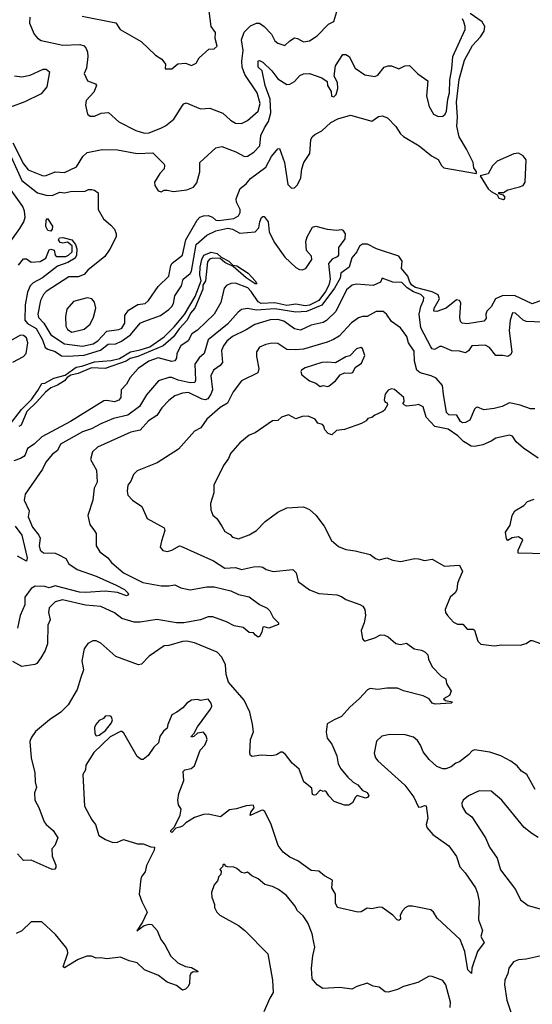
# Model space of a CAD drawing. Extents: x 1678759 to 1859541, y 384609 to 522867.
# Tile 126 of 256: x 1775160 to 1778546, y 440057 to 446559. Entities that reach past the tile are written whole.
import ezdxf

# ---------------------------------------------------------------- set-up
doc = ezdxf.new("R2010")
doc.units = 0

msp = doc.modelspace()

# ---------------------------------------------------------------- linework, layer by layer
at = {"layer": '0CON20XD'}
for points in [[(1775572.5, 446582.5), (1775795, 446538.8), (1775823.2, 446493.2), (1775963.3, 446415), (1776056.7, 446325), (1776097.7, 446297.7), (1776122.5, 446265), (1776120, 446235), (1776165.5, 446234.5), (1776205, 446267.5), (1776255, 446272.5), (1776295, 446257.5), (1776325, 446272.5), (1776345, 446307.5), (1776410, 446365), (1776445, 446367.5), (1776463.3, 446385), (1776451.2, 446435), (1776452.5, 446475), (1776424.3, 446515), (1776405.9, 446665.9)], [(1775070.9, 445725), (1775175, 445497.8), (1775277.8, 445415), (1775335, 445399.8), (1775375, 445398.8), (1775425, 445419.7), (1775455, 445416.6), (1775495, 445425.3), (1775592.6, 445427.4), (1775615, 445436.7), (1775637.1, 445437.1), (1775655, 445433.8), (1775678, 445415), (1775678.1, 445305), (1775713.4, 445243.4), (1775762.8, 445202.8), (1775785.2, 445175.2), (1775797.1, 445145), (1775796.6, 445125), (1775756, 445044), (1775723.3, 444995), (1775610.4, 444905), (1775585, 444877.3), (1775545, 444861.6), (1775485, 444861.5), (1775333.8, 444765), (1775316.2, 444745), (1775296.2, 444705), (1775279.3, 444615), (1775285, 444591.9), (1775320, 444555), (1775365, 444478.5), (1775455, 444417.5), (1775575, 444402.9), (1775645, 444418.9), (1775675, 444437.3), (1775735, 444502.8), (1775815, 444513.1), (1775835, 444522.1), (1775855.3, 444555), (1775853.3, 444605), (1775878.9, 444641.1), (1775940.9, 444679.1), (1775988, 444685), (1776011.1, 444705), (1776074, 444796), (1776144.3, 444865), (1776159.2, 444935), (1776168, 444952), (1776235, 445004.2), (1776257.8, 445105), (1776333.1, 445235), (1776350.6, 445255), (1776375, 445263.8), (1776405.5, 445265.5), (1776434, 445255), (1776455.9, 445235.9), (1776475, 445233), (1776574.6, 445245.4), (1776605, 445264.3), (1776615.5, 445285), (1776615.5, 445305), (1776592, 445355), (1776588.8, 445375), (1776617.1, 445445), (1776656.9, 445475), (1776685, 445509.4), (1776785, 445584.6), (1776823.4, 445656.6), (1776865, 445706.2), (1776875, 445708), (1776909.3, 445615), (1776931.7, 445471.7), (1776955, 445446.7), (1776975, 445448.8), (1776995, 445468.8), (1777016.5, 445515), (1777023.1, 445575), (1777036.7, 445615), (1777076, 445675), (1777084.1, 445765), (1777091.8, 445785), (1777109, 445801), (1777155, 445824.8), (1777215, 445880), (1777261.9, 445905), (1777345, 445929.4), (1777485, 445887.8), (1777530.9, 445919.1), (1777555, 445923.3), (1777589.8, 445909.8), (1777644.7, 445854.7), (1777675, 445806.2), (1777695, 445786.7), (1777799.2, 445725), (1777879.8, 445659.8), (1777925, 445635.5), (1777945.9, 445595.9), (1777960.8, 445580.8), (1778176.7, 445543.3), (1778176.7, 445555), (1778160, 445580), (1778155, 445616), (1778111.5, 445705), (1778062.2, 445785), (1778047.1, 445855), (1778052.4, 445915), (1778046.2, 446015), (1778063.2, 446165), (1778097.2, 446292.8), (1778151.1, 446388.9), (1778202.9, 446445), (1778227.3, 446482.7), (1778233, 446515), (1778215, 446544.2), (1778135, 446600.7)], [(1775226.5, 446575), (1775225.6, 446535), (1775255, 446464), (1775277.2, 446437.2), (1775302.2, 446422.2), (1775445, 446391.5), (1775557.5, 446395), (1775585.4, 446385.4), (1775598.8, 446368.8), (1775608.5, 446345), (1775610, 446315), (1775600.5, 446239.5), (1775586, 446204), (1775608, 446155), (1775660, 446135), (1775668, 446125), (1775649.7, 446080.3), (1775598, 446025), (1775593.8, 445995), (1775607.5, 445935), (1775625, 445922.5), (1775653, 445923), (1775697.7, 445942.3), (1775745.8, 445945.8), (1775814.5, 445884.5), (1775927.3, 445827.3), (1775985, 445808.9), (1776015, 445812.3), (1776096, 445844), (1776122.1, 445857.9), (1776177.3, 445902.7), (1776235, 445992), (1776245, 446004), (1776260.3, 446009.7), (1776355, 445970), (1776415, 445974.4), (1776501.7, 445941.7), (1776552.9, 445895), (1776586, 445876), (1776625, 445873.6), (1776665, 445893.3), (1776734.5, 445955), (1776747.8, 446005), (1776728.8, 446075), (1776647.7, 446197.7), (1776630, 446245), (1776627.1, 446285), (1776636.8, 446355), (1776625.2, 446425), (1776643.4, 446476.5), (1776685, 446518.5), (1776725, 446536.5), (1776745, 446536.5), (1776774.4, 446515), (1776823.2, 446463.2), (1776845, 446420), (1776865, 446404.4), (1776911.7, 446388.3), (1776945, 446419.2), (1776975, 446439.5), (1776995, 446435.5), (1777035, 446413.5), (1777075, 446418.9), (1777125, 446451.5), (1777200.4, 446529.6), (1777235, 446547.5), (1777260.8, 446635)], [(1775115.2, 445745), (1775185, 445607.3), (1775216.7, 445566.7), (1775315, 445527.8), (1775335, 445529.5), (1775395, 445554.4), (1775455, 445549.6), (1775535, 445586.8), (1775577.5, 445655), (1775605, 445682.9), (1775705, 445702), (1775805, 445700.5), (1775935, 445674.5), (1776039.5, 445679.5), (1776113.8, 445605), (1776115.8, 445595.8), (1776114.3, 445575), (1776085, 445543.8), (1776051.1, 445485), (1776052.2, 445465), (1776075, 445428.8), (1776095, 445423.3), (1776115, 445433.8), (1776135, 445434), (1776175, 445424.2), (1776265, 445435.6), (1776307.5, 445452.5), (1776328.9, 445481.1), (1776349.1, 445555), (1776350.6, 445615), (1776455, 445713.1), (1776495, 445720.5), (1776586.6, 445686.6), (1776645, 445656.5), (1776665, 445658.2), (1776706.6, 445683.4), (1776746, 445725), (1776753, 445795), (1776776.3, 445845), (1776804, 445886), (1776818.4, 445945), (1776814.5, 446035), (1776780.9, 446125), (1776762, 446222), (1776734.4, 446245), (1776735, 446286.7), (1776745, 446289.2), (1776765, 446279.2), (1776825, 446221.9), (1776865, 446168.9), (1776925, 446131.9), (1776945, 446134.3), (1776975, 446151.2), (1777009.7, 446190.3), (1777035, 446200.8), (1777075, 446203.8), (1777155, 446175.7), (1777190.7, 446150.7), (1777193.8, 446125), (1777216.7, 446085), (1777220, 446055), (1777235, 446048.8), (1777251.2, 446065), (1777261.2, 446105), (1777260, 446145), (1777237, 446187), (1777246, 446255), (1777295, 446330), (1777315, 446330), (1777335.5, 446315.5), (1777375, 446238), (1777440, 446195), (1777506.4, 446183.6), (1777525, 446192.5), (1777567.5, 446245), (1777595, 446253.8), (1777615, 446253.3), (1777665, 446233.8), (1777705, 446253.3), (1777735, 446257.5), (1777790.7, 446200.7), (1777855.5, 446155.5), (1777848, 446055), (1777864.5, 445985), (1777894.4, 445935), (1777925, 445920.7), (1777955, 445922.8), (1777970, 445935), (1777980, 445955), (1777988.1, 446035), (1777999.1, 446075), (1778000.4, 446159.6), (1778014.7, 446235), (1778020.4, 446315), (1778102.2, 446495), (1778103.6, 446515), (1778094, 446545), (1778083.9, 446565)], [(1775125, 446188.2), (1775175, 446182.5), (1775228.4, 446191.6), (1775315, 446232.9), (1775335, 446232.5), (1775355.6, 446215), (1775338.5, 446115), (1775301.2, 446068.8), (1775193.3, 446016.7), (1775098, 445982)], [(1778355, 445372), (1778362.5, 445375), (1778366.1, 445386.1), (1778355, 445400), (1778325, 445410), (1778325, 445417.5), (1778355, 445417.5), (1778384.2, 445435.8), (1778462.5, 445455), (1778486.7, 445465), (1778500, 445485), (1778505, 445633.3), (1778485, 445660.6), (1778455, 445677.5), (1778425, 445673.6), (1778315, 445624.6), (1778284, 445595), (1778255, 445542), (1778202.5, 445527.5), (1778255, 445442.5), (1778275, 445424.2), (1778313.3, 445403.3), (1778325, 445380), (1778355, 445372)], [(1775050.5, 445025), (1775160.7, 445179.3), (1775186.3, 445225), (1775195.8, 445255), (1775192.1, 445295), (1775181.6, 445325), (1775103.9, 445433.9)], [(1775153, 444937), (1775185, 444980), (1775205, 444980), (1775235, 444957.5), (1775295, 444962.9), (1775332.5, 444985), (1775355, 445040), (1775365, 445042.5), (1775386.7, 445036.7), (1775393.3, 445005), (1775404.7, 444994.7), (1775465.4, 444994.6), (1775483.3, 445005), (1775506.2, 445025), (1775505.8, 445065), (1775475, 445089.2), (1775445, 445082.9), (1775428.1, 445088.1), (1775416, 445105), (1775422.4, 445117.6), (1775445, 445120), (1775505, 445106.2), (1775528.5, 445075), (1775538.2, 445045), (1775534.4, 445005), (1775525.7, 444984.3), (1775478.6, 444955), (1775408.8, 444931.2), (1775310.5, 444855), (1775249.1, 444820.9), (1775228.3, 444801.7), (1775210.9, 444759.1), (1775195.2, 444675), (1775194.8, 444575), (1775212.3, 444552.3), (1775269.1, 444519.1), (1775311.1, 444445), (1775327.4, 444395), (1775345, 444382.8), (1775395, 444366.7), (1775435, 444340), (1775475, 444336.7), (1775585, 444342.8), (1775693.6, 444376.4), (1775745, 444417), (1775795, 444418.5), (1775831.6, 444435), (1775891.2, 444478.8), (1775956, 444554), (1775980, 444565), (1776090.5, 444605), (1776145, 444644.1), (1776164.1, 444665), (1776176.1, 444685), (1776185.2, 444734.8), (1776228.3, 444801.7), (1776240.4, 444845), (1776285, 444881.9), (1776295, 444898.2), (1776325.9, 445074.1), (1776395, 445136.7), (1776454.4, 445165), (1776535, 445181.6), (1776565, 445176), (1776615, 445149.4), (1776715, 445158.8), (1776740.4, 445185), (1776746.5, 445225), (1776758.1, 445251.9), (1776765, 445260), (1776775, 445258.8), (1776801.2, 445225), (1776808.5, 445158.5), (1776839.8, 445089.8), (1776910.6, 444990.6), (1776983.6, 444923.6), (1777008.2, 444908.2), (1777025, 444906.5), (1777049.6, 444915), (1777089.4, 444975), (1777086.6, 444996.6), (1777053.6, 445035), (1777049.1, 445095), (1777058.8, 445125), (1777095, 445188.4), (1777115, 445195.4), (1777191.2, 445175), (1777255, 445168.1), (1777285, 445173.3), (1777295, 445168.8), (1777310.1, 445145), (1777308.1, 445111.9), (1777266.9, 445055), (1777264.8, 445005), (1777256, 444994), (1777223.3, 444976.7), (1777200.4, 444949.6), (1777211, 444845), (1777202, 444805), (1777180.7, 444765), (1777135.8, 444704.2), (1777075, 444672.9), (1777045, 444668.4), (1776985, 444681.3), (1776925, 444671.5), (1776845, 444689.2), (1776755, 444685.4), (1776734.5, 444695), (1776689.3, 444765), (1776667.4, 444787.4), (1776585, 444818.4), (1776554, 444816), (1776525, 444802.7), (1776509.7, 444785), (1776487.6, 444692.4), (1776444.6, 444615), (1776335, 444509.7), (1776297.5, 444485), (1776271.9, 444438.1), (1776223.5, 444405), (1776198.2, 444355), (1776195, 444323.3), (1776185, 444305.7), (1776165, 444301.2), (1776075, 444326.2), (1776012.6, 444305), (1775942.2, 444255), (1775889.3, 444195), (1775865, 444151.1), (1775830.5, 444115), (1775827.5, 444065), (1775815, 444045.6), (1775785, 444035.4), (1775735, 444044.1), (1775715, 444041.8), (1775494.6, 443905), (1775306.5, 443805), (1775255, 443755.3), (1775212.2, 443727.8), (1775196.7, 443685), (1775187.1, 443675), (1775165, 443660.5), (1775120, 443645)], [(1775365, 445162.9), (1775345, 445167.5), (1775332.4, 445192.4), (1775334.1, 445235.9), (1775344, 445246), (1775376.1, 445195), (1775375.4, 445174.6), (1775365, 445162.9)], [(1775090.3, 443879.7), (1775170.7, 443985), (1775238.8, 444051.2), (1775280.4, 444109.6), (1775305, 444157.5), (1775325, 444158.5), (1775385, 444190.6), (1775459.5, 444210.5), (1775532, 444265), (1775569.9, 444270.1), (1775655, 444298.8), (1775765, 444308.9), (1775819.5, 444320.5), (1775890.8, 444365), (1775955, 444377.8), (1776020.5, 444399.5), (1776115, 444465.4), (1776180.3, 444529.7), (1776248.1, 444611.9), (1776318.9, 444731.1), (1776358.9, 444835), (1776350, 444875), (1776351.4, 444925), (1776362.5, 444975), (1776377.1, 445005), (1776425, 445023.1), (1776463.8, 445015), (1776490.6, 444990.6), (1776540.8, 444965), (1776568.3, 444938.3), (1776595, 444934), (1776668.9, 444885), (1776715.4, 444835), (1776725.7, 444814.3), (1776715, 444814.6), (1776655, 444854.7), (1776570, 444930), (1776516, 444955), (1776485, 444982), (1776435, 444984.1), (1776413.4, 444976.6), (1776401.1, 444958.9), (1776387.1, 444835), (1776370, 444805), (1776368.9, 444778.9), (1776316.8, 444655), (1776288, 444622), (1776266.4, 444575), (1776212.3, 444517.7), (1776175.3, 444465), (1776108.5, 444405), (1775940.6, 444335), (1775889.2, 444320.9), (1775862.9, 444305), (1775725, 444255.4), (1775635, 444259.2), (1775545, 444223.3), (1775497.7, 444212.3), (1775472.9, 444197.1), (1775455, 444173.4), (1775409.4, 444145), (1775365, 444128), (1775329.9, 444100.1), (1775273.8, 444035), (1775207.5, 443972.5), (1775168.8, 443881.2), (1775155, 443872.2)], [(1778635, 444714.7), (1778545, 444683.3), (1778428.1, 444738.1), (1778347.7, 444735), (1778302.7, 444715), (1778275, 444663.8), (1778246.6, 444633.4), (1778240, 444615), (1778241.1, 444585), (1778225, 444567.4), (1778115, 444549.6), (1778082, 444555), (1778072.7, 444565), (1778068.1, 444595), (1778075, 444688.8), (1778064.7, 444704.7), (1778045, 444709.7), (1777976.7, 444655), (1777915, 444632.7), (1777895, 444634.3), (1777898.1, 444655), (1777932, 444715), (1777925, 444742.4), (1777885, 444761), (1777775, 444791.4), (1777750.9, 444805), (1777736.9, 444825), (1777723.4, 444865), (1777682.6, 444915), (1777685.8, 444965), (1777665, 444996.5), (1777516.7, 445045), (1777456.8, 445076.8), (1777425, 445075.8), (1777405.6, 445064.4), (1777386.5, 445025), (1777354.7, 444985.3), (1777336.4, 444925), (1777281.2, 444885), (1777277.5, 444852.5), (1777239.7, 444785), (1777155.7, 444674.3), (1777055, 444632.4), (1776985, 444628.5), (1776845, 444649.7), (1776725, 444641.2), (1776665, 444652.5), (1776625, 444644.5), (1776602.2, 444627.8), (1776532.8, 444547.2), (1776404.4, 444445.6), (1776378.2, 444355), (1776345.4, 444325), (1776316.2, 444285), (1776322.2, 444177.8), (1776316.3, 444163.7), (1776285, 444160.6), (1776207.7, 444177.7), (1776165, 444195.3), (1776145, 444195.4), (1776076.5, 444173.5), (1776037.1, 444127.1), (1775997.7, 444082.3), (1775951.6, 444005), (1775875, 443947.1), (1775778.8, 443925), (1775695, 443890), (1775635, 443856.4), (1775575, 443838.2), (1775429.2, 443755), (1775410, 443715), (1775373.4, 443686.6), (1775333.3, 443636.7), (1775310, 443590), (1775196.1, 443425), (1775189.3, 443385), (1775222.9, 443315), (1775216.2, 443275), (1775245, 443206.9), (1775285.6, 443155), (1775294.5, 443135), (1775288.8, 443085), (1775294.7, 443054.7), (1775318, 443038), (1775395, 443035.6), (1775418, 443025), (1775465, 443001.1), (1775484, 442965), (1775539.1, 442929.1), (1775665, 442884.7), (1775796.2, 442825), (1775852.5, 442795), (1775875, 442774.2), (1775879.2, 442760.8), (1775865, 442753.9), (1775806.2, 442776.2), (1775724.8, 442784.8), (1775594.3, 442775.7), (1775555, 442778.2), (1775395, 442820.3), (1775355, 442807.5), (1775325.7, 442815.7), (1775260.9, 442819.1), (1775235, 442802.5), (1775193.9, 442746.1), (1775193.3, 442695), (1775163.5, 442625), (1775145, 442540)], [(1778665, 444558.2), (1778505.3, 444565.3), (1778484.7, 444574.7), (1778435, 444620), (1778416.2, 444623.8), (1778400.9, 444575), (1778392.9, 444505), (1778410, 444365), (1778405, 444347.5), (1778385, 444333.8), (1778351.7, 444341.7), (1778305, 444340.8), (1778264.4, 444395), (1778235, 444410), (1778146.7, 444405), (1778125, 444372), (1778105, 444360), (1778065, 444370), (1778015, 444372.5), (1777948.9, 444401.1), (1777935, 444400), (1777900.5, 444380.5), (1777885, 444386.2), (1777875, 444399.2), (1777808.9, 444525), (1777798.2, 444615), (1777809.1, 444665), (1777828, 444705), (1777828.8, 444725), (1777809.5, 444745), (1777761.7, 444761.7), (1777718.6, 444788.6), (1777685, 444823.3), (1777624.8, 444824.8), (1777555, 444851.2), (1777543.8, 444825), (1777495, 444802.9), (1777385, 444811.9), (1777355.7, 444805), (1777318.9, 444775), (1777247.3, 444632.7), (1777187.2, 444572.8), (1777165, 444558.2), (1777085, 444541.3), (1777015, 444509.3), (1776975, 444517.3), (1776905, 444567.5), (1776865, 444580), (1776813.4, 444576.6), (1776713, 444547), (1776655, 444511.3), (1776565, 444467.5), (1776527.9, 444435), (1776505.7, 444404.3), (1776494, 444375), (1776499.6, 444295), (1776483.7, 444276.3), (1776439.6, 444245), (1776422.2, 444207.7), (1776433, 444115), (1776423, 444085), (1776402.7, 444055), (1776385, 444048.4), (1776365, 444052.9), (1776273.9, 444096.1), (1776235, 444091.9), (1776185, 444075.3), (1776145.5, 444045), (1776098.9, 443995), (1776065, 443944.4), (1776010.5, 443909.5), (1775955, 443847.8), (1775895, 443834.6), (1775805, 443795.9), (1775674.8, 443735.2), (1775640, 443705), (1775627.3, 443655), (1775666.5, 443585), (1775671.5, 443505), (1775651.9, 443465), (1775643.5, 443386.5), (1775609.4, 443285), (1775622.5, 443225), (1775653.2, 443183.2), (1775665.4, 443165.4), (1775664.4, 443085), (1775689.2, 443045), (1775742.5, 443005), (1775766.9, 442975), (1775845, 442906.2), (1775972.6, 442842.6), (1776095, 442820.8), (1776145, 442819.6), (1776185, 442826.5), (1776225, 442807.5), (1776285, 442794.6), (1776396.3, 442813.7), (1776445, 442814.4), (1776555, 442786.5), (1776605, 442763.2), (1776675, 442748), (1776745, 442696), (1776795, 442672), (1776812, 442655), (1776835, 442611.2), (1776870, 442575), (1776868.8, 442565), (1776805, 442541.2), (1776775, 442550), (1776765, 442546.7), (1776758.8, 442515), (1776745, 442486.2), (1776735, 442482), (1776718.1, 442495), (1776705, 442510.8), (1776675, 442512.9), (1776635.3, 442545.3), (1776576, 442555), (1776525, 442582.6), (1776435, 442615.3), (1776405, 442615.4), (1776355, 442596.7), (1776245, 442576.1), (1776195, 442576.8), (1776065, 442598.9), (1775955, 442579.5), (1775915, 442580), (1775835, 442603.5), (1775785, 442642.7), (1775695, 442683.3), (1775595, 442691.8), (1775443, 442727), (1775394.7, 442715.3), (1775355, 442674), (1775350.3, 442645), (1775361.8, 442595), (1775345, 442560), (1775342.7, 442437.3), (1775327.1, 442392.9), (1775298.8, 442345), (1775272, 442308), (1775258.8, 442301.2), (1775175, 442288), (1775115, 442320)], [(1775505, 444494.7), (1775585, 444515.4), (1775625, 444548.6), (1775647.2, 444595), (1775662.7, 444655), (1775655, 444693.3), (1775636.5, 444716.5), (1775605, 444722.7), (1775515, 444697.3), (1775472.2, 444647.8), (1775461.6, 444598.4), (1775464.7, 444535), (1775475, 444512.5), (1775505, 444494.7)], [(1778561.7, 443988.3), (1778535, 443988.2), (1778465, 444013.9), (1778395, 444028.2), (1778346.2, 444005), (1778295, 443990.9), (1778225, 443983.3), (1778185, 444000), (1778175, 443998.8), (1778165, 443987.5), (1778134.4, 443915), (1778105, 443898.9), (1778085, 443896.9), (1778072.7, 443905), (1778046.7, 443946.7), (1777995, 443950), (1777978.2, 443965), (1777959.8, 444085), (1777952.4, 444142.4), (1777911.1, 444191.1), (1777877.8, 444207.8), (1777805, 444227.9), (1777783.7, 444243.7), (1777768.9, 444305), (1777765, 444370), (1777728.9, 444425), (1777717.1, 444467.1), (1777675, 444524), (1777616, 444565), (1777583.4, 444613.4), (1777561.2, 444631.2), (1777515, 444632.2), (1777455, 444600), (1777425, 444599.6), (1777398.9, 444591.1), (1777352.7, 444557.3), (1777269.9, 444470.1), (1777233.7, 444446.3), (1777190.7, 444429.3), (1777035, 444383.9), (1776985, 444378.6), (1776925, 444381.6), (1776865, 444420.6), (1776825, 444423.3), (1776785, 444414.5), (1776745, 444395.6), (1776724.2, 444365), (1776723.1, 444335), (1776740, 444255), (1776733.5, 444226.5), (1776624.2, 444175), (1776568.9, 444101.1), (1776533.6, 444026.4), (1776485, 443996.9), (1776395, 443920.8), (1776355.5, 443864.5), (1776315, 443841.2), (1776207.9, 443722.1), (1776068.3, 443631.7), (1775935, 443578.8), (1775912, 443555), (1775895, 443512.5), (1775874.3, 443485.7), (1775869.4, 443445), (1775875, 443420), (1775905, 443385.7), (1775965.8, 443345), (1776001.2, 443265), (1776115, 443204.2), (1776118.9, 443185), (1776095.6, 443115.6), (1776087.1, 443075), (1776105, 443054.2), (1776135.9, 443045.9), (1776165, 443055.6), (1776215, 443084.3), (1776225, 443082.9), (1776440, 442985), (1776515, 442936.4), (1776585, 442941.9), (1776625, 442928.6), (1776705, 442945.6), (1776745, 442947.3), (1776765, 442944.3), (1776788.3, 442928.3), (1776835, 442914.4), (1776965, 442927.1), (1776985.7, 442905), (1776999.5, 442849.5), (1777074.4, 442794.4), (1777135, 442768.6), (1777255, 442761.2), (1777285, 442750.8), (1777315, 442730), (1777407.7, 442697.7), (1777427.5, 442685), (1777438.8, 442665), (1777443.8, 442625), (1777436.2, 442575), (1777416.2, 442525), (1777425, 442470), (1777435, 442457.5), (1777445, 442457.5), (1777505, 442476.7), (1777542.5, 442497.5), (1777570, 442495), (1777593.6, 442483.6), (1777645, 442440), (1777675, 442433.8), (1777715, 442440.8), (1777765, 442404.2), (1777815, 442395.8), (1777836.7, 442385), (1777856.7, 442365), (1777860, 442335), (1777884, 442285), (1777945, 442224), (1777973.8, 442205), (1777979.2, 442175), (1778010, 442125), (1778000, 442095), (1777960, 442075), (1777973.6, 442063.6), (1778020, 442055), (1778010, 442045), (1777905, 442038), (1777885, 442045.5), (1777863.8, 442075), (1777824.4, 442094.4), (1777695, 442127.1), (1777655, 442144.2), (1777585, 442144.4), (1777525, 442135.4), (1777475, 442141.5), (1777457.6, 442132.4), (1777405, 442076.2), (1777340, 442020), (1777285, 441957.5), (1777237.5, 441935), (1777191.7, 441908.3), (1777183.4, 441853.4), (1777190, 441815), (1777221.1, 441775), (1777255, 441696.7), (1777264.3, 441645), (1777281.7, 441611.7), (1777326.7, 441556.7), (1777362.6, 441522.6), (1777394, 441505), (1777421.7, 441471.7), (1777455, 441455.6), (1777465.7, 441435), (1777457.9, 441422.1), (1777445, 441417.5), (1777390, 441435), (1777375, 441422.5), (1777361.2, 441388.8), (1777335, 441372.5), (1777305, 441372.5), (1777237.5, 441395), (1777202.7, 441432.7), (1777185, 441462.5), (1777175, 441466.7), (1777165, 441462.5), (1777145, 441470), (1777115, 441440), (1777105, 441437.5), (1777095, 441443.3), (1777090, 441485), (1777036.5, 441526.5), (1777005, 441610), (1776959.1, 441649.1), (1776915, 441706.2), (1776895, 441721.2), (1776885, 441722.5), (1776855.9, 441704.1), (1776825, 441696.7), (1776755, 441702.5), (1776695, 441693.8), (1776685, 441700), (1776680, 441715), (1776684.4, 441805), (1776703.9, 441856.1), (1776697.3, 441907.3), (1776680.5, 441985), (1776641.8, 442065), (1776538.9, 442185), (1776523.5, 442235), (1776518.3, 442298.3), (1776495, 442350), (1776465, 442382), (1776314.4, 442444.4), (1776264.5, 442454.5), (1776235, 442453.5), (1776145, 442426.9), (1776115, 442424.4), (1776014, 442355), (1775965, 442304), (1775945, 442298.6), (1775795, 442354.5), (1775695, 442442.5), (1775665, 442457.1), (1775643.2, 442456.8), (1775610.3, 442439.7), (1775585.6, 442404.4), (1775569.5, 442325), (1775581.5, 442265), (1775563.9, 442215), (1775540, 442135), (1775480, 442035), (1775431.2, 441985), (1775356.2, 441935), (1775265, 441859.2), (1775235, 441816.2), (1775227.4, 441792.6), (1775234.6, 441684.6), (1775260, 441585), (1775261.4, 441525), (1775271.2, 441488.8), (1775257, 441453), (1775260, 441405), (1775287.3, 441357.3), (1775322.4, 441262.4), (1775334, 441245), (1775381.9, 441205), (1775411.2, 441155), (1775392.5, 441105), (1775373, 441083), (1775373.8, 441035), (1775398.8, 440975), (1775398.8, 440961.2), (1775391.7, 440948.3), (1775375, 440948), (1775235, 441008.8), (1775185, 441006.7), (1775145, 441050)], [(1775115, 444297.8), (1775185, 444335.3), (1775203.2, 444355), (1775214.2, 444425), (1775205, 444458.9), (1775185, 444474.1), (1775165, 444476.3), (1775095, 444435.6)], [(1777195, 444136.7), (1777205, 444140), (1777245.9, 444174.1), (1777276.4, 444213.6), (1777305, 444226.7), (1777343.9, 444223.9), (1777360.7, 444229.3), (1777375, 444262.5), (1777418.3, 444291.7), (1777438.8, 444341.2), (1777425, 444388.6), (1777414.3, 444394.3), (1777385, 444385.5), (1777340.5, 444339.5), (1777315, 444332), (1777245, 444293.8), (1777195, 444298), (1777155, 444294.2), (1777045, 444260.6), (1777021.2, 444245), (1777016.2, 444235), (1777024.2, 444214.2), (1777074.2, 444174.2), (1777115, 444158.8), (1777145, 444137.5), (1777165, 444143.3), (1777195, 444136.7)], [(1778585, 443662.7), (1778488.4, 443728.4), (1778440.5, 443770.5), (1778415, 443807.8), (1778395.4, 443815.4), (1778305, 443796.2), (1778275, 443774.6), (1778218.2, 443751.8), (1778165, 443740.2), (1778143.1, 443743.1), (1778092.4, 443772.4), (1778055, 443810.7), (1777990.4, 443855), (1777902.3, 443872.3), (1777844.5, 443934.5), (1777825, 444003.3), (1777795, 444016.7), (1777775, 444012.5), (1777715, 444007.5), (1777700, 444015), (1777690, 444025), (1777700, 444035), (1777697.5, 444065), (1777636.1, 444116.1), (1777615, 444121.2), (1777595, 444113.3), (1777573, 444087), (1777568.3, 444048.3), (1777573.6, 444033.6), (1777588.3, 444028.3), (1777590, 444015), (1777570, 443980), (1777558.8, 443971.2), (1777505, 443947.5), (1777487, 443933), (1777460, 443925), (1777449.3, 443910.7), (1777418.8, 443891.2), (1777306.4, 443853.6), (1777253, 443847), (1777221.7, 443818.3), (1777197, 443827), (1777175, 443850), (1777170, 443875), (1777160, 443885), (1777130, 443895), (1777111.7, 443921.7), (1777065, 443940), (1777025, 443937.5), (1776985, 443922.5), (1776935, 443950), (1776890, 443935), (1776865, 443912.5), (1776829.3, 443910.7), (1776715, 443830), (1776675, 443815.8), (1776614, 443765), (1776552.9, 443695), (1776538.3, 443661.7), (1776505.8, 443615), (1776443.1, 443485), (1776441.4, 443435), (1776421.1, 443365), (1776421.6, 443321.6), (1776435, 443286), (1776461.2, 443265), (1776495, 443213.8), (1776515, 443180), (1776549.1, 443159.1), (1776565, 443141.2), (1776605, 443131.4), (1776675, 443156.2), (1776724.1, 443185.9), (1776781.2, 443245), (1776865, 443307.5), (1776925, 443335.8), (1777035, 443342), (1777073.3, 443325), (1777115, 443286.2), (1777170.8, 443215), (1777220.6, 443120.6), (1777265, 443080), (1777315, 443060), (1777375, 443052), (1777475, 443027.5), (1777510.3, 443000.3), (1777535, 442992), (1777585, 443006), (1777625, 442988.8), (1777675, 442981.2), (1777770.3, 442999.7), (1777795, 442999.4), (1777835, 442988), (1777883.6, 442996.4), (1777965, 442951.2), (1778065, 442956.7), (1778086, 442915), (1778061.2, 442858.8), (1778051.2, 442835), (1778046.8, 442793.2), (1778035.5, 442774.5), (1778004.2, 442745.8), (1777970.8, 442665), (1777972, 442645), (1777985, 442623.3), (1778025, 442580), (1778053, 442567), (1778087.5, 442567.5), (1778115, 442533.3), (1778155, 442533.3), (1778165, 442526.7), (1778185.6, 442455), (1778205, 442434.3), (1778295, 442424.4), (1778345, 442430), (1778465, 442428.6), (1778505, 442439.2), (1778535, 442458.8), (1778545, 442458.8), (1778599.5, 442439.5)], [(1778642.3, 443032.3), (1778452.5, 443035), (1778453.3, 443055), (1778483.3, 443125), (1778454.1, 443144.1), (1778412, 443138), (1778385, 443120), (1778375, 443130), (1778370, 443175), (1778400.7, 443220.7), (1778412.5, 443285), (1778431.2, 443315), (1778489.5, 443350.5), (1778515, 443378), (1778558, 443392)], [(1775129.7, 443215), (1775174.2, 443155), (1775209.8, 443005), (1775205, 442982.5), (1775145, 443016.9)], [(1778565, 441476), (1778510, 441575), (1778475, 441597.1), (1778445, 441630.6), (1778405, 441661.9), (1778338, 441698), (1778265, 441722.2), (1778165, 441738.1), (1778148.7, 441731.3), (1778125, 441703.8), (1778065, 441656.9), (1778040, 441650), (1778010, 441625), (1777975, 441611.4), (1777955, 441612), (1777915, 441628.1), (1777865, 441672.5), (1777824.2, 441725), (1777808.1, 441768.1), (1777788.3, 441798.3), (1777761.2, 441821.2), (1777707.3, 441837.3), (1777605, 441839.2), (1777551.7, 441828.3), (1777515.8, 441794.2), (1777500.8, 441715), (1777510.8, 441685), (1777526, 441665), (1777705, 441504.2), (1777764.3, 441425), (1777795, 441358.8), (1777815, 441360), (1777835, 441370), (1777845, 441366.7), (1777855.6, 441285), (1777844.2, 441245), (1777850, 441225), (1777888.3, 441178.3), (1777995, 441102.9), (1778045, 441033.8), (1778068.1, 440965), (1778101.9, 440925), (1778170, 440825), (1778185, 440790), (1778195.8, 440735), (1778191.4, 440615), (1778217.5, 440545), (1778206.7, 440505), (1778228.8, 440465), (1778183.3, 440405), (1778146.7, 440295), (1778145, 440260), (1778121.2, 440285), (1778100, 440405), (1778068.9, 440485), (1777918.6, 440625), (1777894.4, 440665), (1777875, 440680.9), (1777754.4, 440704.4), (1777725, 440704.3), (1777705.5, 440694.5), (1777688, 440675), (1777673.3, 440645), (1777675, 440620), (1777665, 440611.2), (1777653.3, 440615), (1777625.8, 440645.8), (1777555, 440696.2), (1777535, 440698), (1777485, 440687.5), (1777455, 440692.5), (1777415, 440667.1), (1777394.3, 440665.7), (1777260, 440695), (1777247.1, 440725), (1777245.7, 440785), (1777220.8, 440825), (1777225.9, 440875.9), (1777173.3, 440905), (1777135.6, 440935.6), (1777085, 440940), (1776997.5, 441005), (1776945, 441029.1), (1776901, 441061), (1776866.2, 441105), (1776821.9, 441245), (1776779.5, 441329.5), (1776765, 441338.8), (1776755, 441336.2), (1776683, 441303), (1776686, 441325), (1776708, 441355), (1776705, 441372.5), (1776655, 441368), (1776592.3, 441347.7), (1776545, 441341.2), (1776486.1, 441293.9), (1776405, 441311.5), (1776375, 441310.6), (1776315, 441290.6), (1776258, 441255), (1776236.1, 441233.9), (1776217.5, 441227.5), (1776190.5, 441219.5), (1776165, 441192), (1776157.5, 441195), (1776157.5, 441205), (1776181.7, 441228.3), (1776220.8, 441305), (1776226.2, 441345), (1776208.8, 441375), (1776203.9, 441403.9), (1776211.2, 441448.8), (1776244.3, 441535), (1776240, 441595), (1776250, 441605), (1776292.5, 441615), (1776315, 441632.5), (1776352, 441735), (1776382.3, 441767.7), (1776398, 441805), (1776390.7, 441830.7), (1776373, 441853), (1776333.3, 441846.7), (1776310, 441825), (1776295, 441820), (1776292.5, 441825), (1776313.3, 441846.7), (1776335, 441888.8), (1776421.2, 442005), (1776428, 442025), (1776424, 442045), (1776405, 442071.2), (1776355, 442063.3), (1776335, 442070), (1776295, 442064.3), (1776264.4, 442045.6), (1776236.7, 442015), (1776197.5, 441985), (1776165, 441967.5), (1776137.5, 441905), (1776135, 441880), (1776109.3, 441860.7), (1776086.2, 441825), (1776077, 441783), (1776046.7, 441755), (1776009.3, 441700.7), (1775975, 441672.5), (1775963.3, 441673.3), (1775935, 441692.5), (1775848.1, 441848.1), (1775835, 441858.8), (1775825, 441858.8), (1775757.8, 441822.2), (1775650.4, 441719.6), (1775597.5, 441635), (1775594.1, 441605.9), (1775576.7, 441575), (1775588.5, 441365), (1775636, 441275), (1775660, 441245), (1775682.4, 441172.4), (1775725.7, 441145.7), (1775775.8, 441125.8), (1775805, 441128.1), (1775845, 441144.3), (1775937, 441117), (1775975, 441116.7), (1776025, 441096.7), (1776050, 441095), (1776048, 441075), (1775997.7, 440972.3), (1775989.1, 440930.9), (1775966, 440904), (1775960, 440885), (1775948, 440785), (1775966, 440735)], [(1775665, 441830), (1775685, 441834), (1775726.2, 441865), (1775766, 441915), (1775773.3, 441935), (1775765, 441956.7), (1775755, 441962.5), (1775725, 441960), (1775712.5, 441945), (1775685, 441930), (1775663.8, 441905), (1775654, 441885), (1775656.1, 441846.1), (1775665, 441830)], [(1778585, 441159.2), (1778543.8, 441183.8), (1778493.3, 441225), (1778345.4, 441405.4), (1778275, 441464), (1778194.5, 441465.5), (1778125, 441432.5), (1778090, 441405), (1778081.4, 441385), (1778083.2, 441363.2), (1778104.3, 441325), (1778146.2, 441295), (1778236.4, 441156.4), (1778264.4, 441094.4), (1778315, 441020.8), (1778336.7, 440945), (1778434.4, 440815), (1778467.5, 440747.5), (1778518.3, 440708.3), (1778628.8, 440678.8)], [(1778002.9, 440035), (1778005, 440070), (1777974.3, 440185), (1777955, 440214), (1777885, 440241.4), (1777865, 440243.1), (1777790.2, 440199.8), (1777695, 440174), (1777655, 440154.2), (1777595, 440136.2), (1777575, 440140), (1777535, 440170), (1777495, 440175.8), (1777455, 440196.2), (1777387.5, 440175), (1777355, 440157.1), (1777275, 440167.5), (1777162.1, 440162.1), (1777124.2, 440184.2), (1777092.9, 440225), (1777088, 440295), (1777096.1, 440376.1), (1777109.5, 440435), (1777103.5, 440465), (1777091.7, 440521.7), (1777064.3, 440595), (1777031.7, 440641.7), (1776994, 440675), (1776977.2, 440707.2), (1776922, 440775), (1776870, 440815), (1776830, 440835), (1776778.9, 440848.9), (1776735, 440885.8), (1776694.3, 440904.3), (1776665, 440930), (1776645, 440923.8), (1776625, 440926.2), (1776595, 440953.3), (1776575, 440962.5), (1776533.6, 440963.6), (1776520, 440970), (1776515, 440980), (1776505, 440980), (1776500, 440965), (1776483, 440947), (1776490, 440935), (1776487.5, 440915), (1776475, 440900), (1776467.3, 440872.7), (1776444.1, 440845.9), (1776426, 440795), (1776428, 440765), (1776446.7, 440715), (1776447.5, 440695), (1776462.5, 440665), (1776482.5, 440645), (1776605, 440576.2), (1776646.7, 440545), (1776799.7, 440389.7), (1776830.6, 440215), (1776833.5, 440135), (1776812.1, 440097.9), (1776773.2, 440006.8)], [(1775966, 440735), (1776002.9, 440665), (1775971.1, 440598.9), (1775932.7, 440542.7), (1775982.5, 440577.5), (1776015, 440586.7), (1776033.3, 440583.3), (1776067.1, 440545), (1776091.9, 440485), (1776119.4, 440449.4), (1776157.5, 440375), (1776205, 440330.8), (1776255, 440305.8), (1776295, 440299.4), (1776337.5, 440275), (1776335, 440270), (1776305, 440271.2), (1776289.5, 440260.5), (1776283.3, 440245), (1776281.2, 440195), (1776272.5, 440175), (1776255, 440157.5), (1776235, 440150), (1776195, 440180), (1776135, 440203.3), (1776076.8, 440246.8), (1775985, 440284.3), (1775935, 440330), (1775883, 440343), (1775825, 440368.8), (1775735, 440356.2), (1775695, 440364), (1775665, 440362), (1775635, 440373.8), (1775603.6, 440373.6), (1775545, 440352.5), (1775485.5, 440314.5), (1775455, 440296.7), (1775446.7, 440305), (1775476.7, 440393.3), (1775476.4, 440415), (1775465.6, 440435), (1775396.9, 440516.9), (1775305, 440601.2), (1775235, 440601.2), (1775175, 440541.2), (1775136.7, 440523.3)], [(1778665, 440389.2), (1778505.3, 440354.7), (1778455, 440351.2), (1778422.5, 440337.5), (1778391.2, 440295), (1778385, 440260), (1778365.6, 440215), (1778362.7, 440185), (1778378.5, 440085), (1778434.5, 439915)]]:
    msp.add_lwpolyline(points, dxfattribs=at)

doc.saveas('drawing.dxf')
